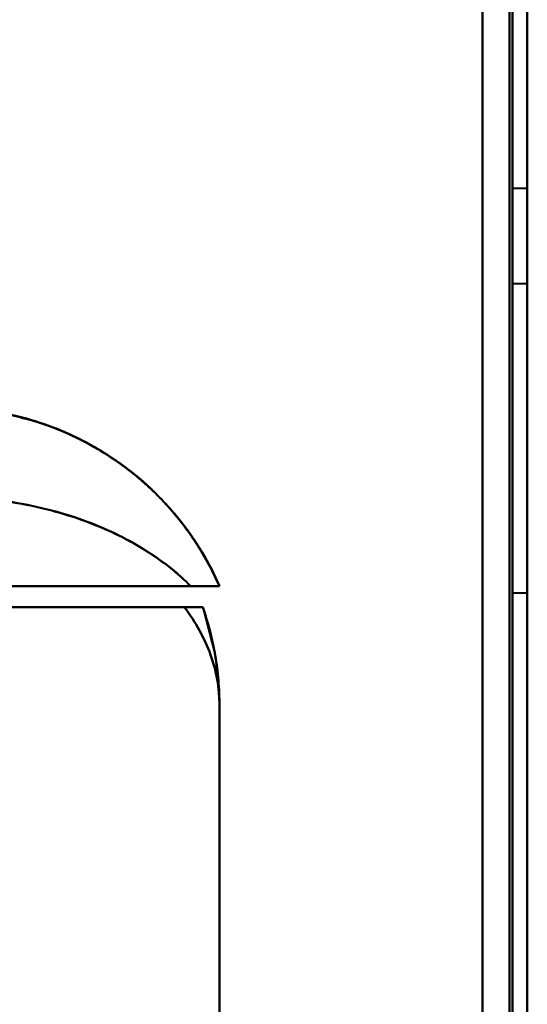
# Model space of a CAD drawing. Header units: millimetres. Extents: x -1442 to 3067, y -120 to 1046.
# Tile 72 of 75: x 353 to 370, y 863 to 896. Entities that reach past the tile are written whole.
import ezdxf

# ---------------------------------------------------------------- set-up
doc = ezdxf.new("R2010")
doc.units = ezdxf.units.MM
doc.layers.add('A-GENM', color=13, linetype='Continuous', lineweight=40)
doc.layers.add('G-IMPT', color=8, linetype='Continuous', lineweight=40)

# ---------------------------------------------------------------- blocks, each defined once
blk = doc.blocks.new('Maintenance r21 - Maintenance r21-755170-Gauche')
at = {"layer": 'A-GENM'}
for p, q in [((370, 0), (370, 973.372)), ((370, 973.372), (370, 0))]:
    blk.add_line(p, q, dxfattribs=at)
blk = doc.blocks.new('NEXA 1000 CALQUES_dwg-755156-Gauche')
at = {"layer": 'G-IMPT'}
for p, q in [((370, 128.972), (370, 972.772)), ((370, 128.972), (370, 972.772)), ((370, 890.243), (369.5, 890.243)), ((370, 890.243), (369.5, 890.243)), ((369.5, 890.243), (369.5, 888.643)), ((369.5, 890.243), (369.5, 888.643)), ((369.5, 888.643), (369.5, 890.243)), ((369.5, 888.643), (369.5, 890.243)), ((370, 888.643), (370, 890.243)), ((370, 888.643), (370, 890.243)), ((370, 890.243), (370, 888.643)), ((370, 890.243), (370, 888.643)), ((369.5, 888.643), (369.5, 887.043)), ((369.5, 888.643), (369.5, 887.043)), ((369.5, 887.043), (369.5, 888.643)), ((369.5, 887.043), (369.5, 888.643)), ((370, 887.043), (370, 888.643)), ((370, 887.043), (370, 888.643)), ((370, 888.643), (370, 887.043)), ((370, 888.643), (370, 887.043)), ((369.5, 887.043), (370, 887.043)), ((369.5, 887.043), (370, 887.043)), ((359.665, 876.872), (348.485, 876.872)), ((348.485, 876.872), (359.665, 876.872)), ((348.485, 876.872), (359.665, 876.872)), ((359.665, 876.872), (348.485, 876.872)), ((350.221, 876.872), (358.707, 876.872)), ((358.707, 876.872), (350.221, 876.872)), ((358.707, 876.872), (350.221, 876.872)), ((350.221, 876.872), (358.707, 876.872)), ((370, 876.643), (369.5, 876.643)), ((369.5, 876.643), (369.5, 864.643)), ((369.5, 864.643), (369.5, 876.643)), ((370, 864.643), (370, 876.643)), ((370, 876.643), (370, 864.643)), ((349.387, 876.172), (358.484, 876.172)), ((358.484, 876.172), (349.387, 876.172)), ((349.387, 876.172), (358.484, 876.172)), ((358.484, 876.172), (349.387, 876.172)), ((359.665, 862.572), (359.665, 872.872)), ((369.5, 864.643), (369.5, 852.643)), ((369.5, 852.643), (369.5, 864.643)), ((370, 852.643), (370, 864.643)), ((370, 864.643), (370, 852.643))]:
    blk.add_line(p, q, dxfattribs=at)
at = {"layer": 'G-IMPT', "flags": 128}
for points in [[(369.4, 128.972), (369.4, 339.922), (369.4, 550.872), (369.4, 761.822), (369.4, 972.772)], [(369.4, 128.972), (369.4, 339.922), (369.4, 550.872), (369.4, 761.822), (369.4, 972.772)], [(369.4, 128.972), (369.4, 339.922), (369.4, 550.872), (369.4, 761.822), (369.4, 972.772)], [(369.4, 972.772), (369.4, 761.822), (369.4, 550.872), (369.4, 339.922), (369.4, 128.972)], [(369.4, 972.772), (369.4, 761.822), (369.4, 550.872), (369.4, 339.922), (369.4, 128.972)], [(369.4, 972.772), (369.4, 761.822), (369.4, 550.872), (369.4, 339.922), (369.4, 128.972)], [(369.4, 128.972), (369.4, 339.922), (369.4, 550.872), (369.4, 761.822), (369.4, 972.772)], [(369.4, 972.772), (369.4, 761.822), (369.4, 550.872), (369.4, 339.922), (369.4, 128.972)], [(369.4, 128.972), (369.4, 339.922), (369.4, 550.872), (369.4, 761.822), (369.4, 972.772)], [(369.4, 972.772), (369.4, 761.822), (369.4, 550.872), (369.4, 339.922), (369.4, 128.972)], [(369.4, 972.772), (369.4, 761.822), (369.4, 550.872), (369.4, 339.922), (369.4, 128.972)], [(369.4, 128.972), (369.4, 339.922), (369.4, 550.872), (369.4, 761.822), (369.4, 972.772)], [(369.5, 972.772), (369.5, 761.822), (369.5, 550.872), (369.5, 339.922), (369.5, 128.972)], [(369.5, 128.972), (369.5, 339.922), (369.5, 550.872), (369.5, 761.822), (369.5, 972.772)], [(369.5, 128.972), (369.5, 339.922), (369.5, 550.872), (369.5, 761.822), (369.5, 972.772)], [(369.5, 972.772), (369.5, 761.822), (369.5, 550.872), (369.5, 339.922), (369.5, 128.972)], [(370, 972.772), (370, 761.822), (370, 550.872), (370, 339.922), (370, 128.972)], [(370, 128.972), (370, 339.922), (370, 550.872), (370, 761.822), (370, 972.772)], [(370, 128.972), (370, 339.922), (370, 550.872), (370, 761.822), (370, 972.772)], [(370, 972.772), (370, 761.822), (370, 550.872), (370, 339.922), (370, 128.972)], [(370, 972.772), (370, 761.822), (370, 550.872), (370, 339.922), (370, 128.972)], [(370, 972.772), (370, 761.822), (370, 550.872), (370, 339.922), (370, 128.972)], [(370, 128.972), (370, 339.922), (370, 550.872), (370, 761.822), (370, 972.772)], [(370, 128.972), (370, 339.922), (370, 550.872), (370, 761.822), (370, 972.772)], [(368.5, 972.272), (368.5, 761.572), (368.5, 550.872), (368.5, 340.172), (368.5, 129.472)], [(368.5, 129.472), (368.5, 340.172), (368.5, 550.872), (368.5, 761.572), (368.5, 972.272)], [(368.5, 972.272), (368.5, 761.572), (368.5, 550.872), (368.5, 340.172), (368.5, 129.472)], [(368.5, 129.472), (368.5, 340.172), (368.5, 550.872), (368.5, 761.572), (368.5, 972.272)], [(368.5, 972.272), (368.5, 761.572), (368.5, 550.872), (368.5, 340.172), (368.5, 129.472)], [(368.5, 129.472), (368.5, 340.172), (368.5, 550.872), (368.5, 761.572), (368.5, 972.272)], [(368.5, 972.272), (368.5, 761.572), (368.5, 550.872), (368.5, 340.172), (368.5, 129.472)], [(368.5, 129.472), (368.5, 340.172), (368.5, 550.872), (368.5, 761.572), (368.5, 972.272)], [(368.5, 129.472), (368.5, 340.172), (368.5, 550.872), (368.5, 761.572), (368.5, 972.272)], [(368.5, 972.272), (368.5, 761.572), (368.5, 550.872), (368.5, 340.172), (368.5, 129.472)], [(368.5, 129.472), (368.5, 340.172), (368.5, 550.872), (368.5, 761.572), (368.5, 972.272)], [(368.5, 972.272), (368.5, 761.572), (368.5, 550.872), (368.5, 340.172), (368.5, 129.472)], [(368.5, 972.272), (368.5, 761.572), (368.5, 550.872), (368.5, 340.172), (368.5, 129.472)], [(368.5, 129.472), (368.5, 340.172), (368.5, 550.872), (368.5, 761.572), (368.5, 972.272)], [(368.5, 972.272), (368.5, 761.572), (368.5, 550.872), (368.5, 340.172), (368.5, 129.472)], [(368.5, 129.472), (368.5, 340.172), (368.5, 550.872), (368.5, 761.572), (368.5, 972.272)], [(359.105, 876.172), (353.579, 876.172), (348.052, 876.172), (342.526, 876.172), (337, 876.172)], [(337, 876.172), (342.526, 876.172), (348.052, 876.172), (353.579, 876.172), (359.105, 876.172)], [(337, 876.172), (342.526, 876.172), (348.052, 876.172), (353.579, 876.172), (359.105, 876.172)], [(359.105, 876.172), (353.579, 876.172), (348.052, 876.172), (342.526, 876.172), (337, 876.172)], [(359.104, 876.173), (359.528, 874.516), (359.665, 872.872)], [(359.665, 872.872), (359.665, 870.297), (359.665, 867.722), (359.665, 865.147), (359.665, 862.572)], [(359.665, 862.572), (359.665, 865.147), (359.665, 867.722), (359.665, 870.297), (359.665, 872.872)], [(359.665, 872.872), (359.665, 858.122), (359.665, 843.372), (359.665, 828.622), (359.665, 813.872)], [(359.665, 813.872), (359.665, 828.622), (359.665, 843.372), (359.665, 858.122), (359.665, 872.872)], [(359.665, 813.872), (359.665, 828.622), (359.665, 843.372), (359.665, 858.122), (359.665, 872.872)], [(359.665, 872.872), (359.665, 870.297), (359.665, 867.722), (359.665, 865.147), (359.665, 862.572)], [(359.665, 872.872), (359.665, 858.122), (359.665, 843.372), (359.665, 828.622), (359.665, 813.872)], [(359.665, 862.572), (359.665, 865.147), (359.665, 867.722), (359.665, 870.297), (359.665, 872.872)]]:
    blk.add_lwpolyline(points, dxfattribs=at)
at = {"layer": 'G-IMPT'}
for start in [0, 0, 0, 360]:
    blk.add_arc((349.665, 872.872), 10, start, 19.2688, dxfattribs=at)
for points, knots in [([(359.665, 876.872), (359.496, 877.269), (359.204, 877.842), (358.737, 878.563), (358.346, 879.081), (357.923, 879.581), (357.467, 880.061), (356.97, 880.517), (356.423, 880.939), (355.816, 881.342), (355.158, 881.728), (354.455, 882.071), (353.721, 882.351), (352.959, 882.563), (351.901, 882.778), (351.068, 882.856), (350.5, 882.872)], [0, 0, 0, 0, 0.125, 0.1875, 0.25, 0.3125, 0.375, 0.4375, 0.5, 0.5625, 0.625, 0.6875, 0.75, 0.8125, 0.875, 1, 1, 1, 1]), ([(350.5, 882.872), (351.064, 882.872), (351.896, 882.801), (352.957, 882.577), (353.721, 882.35), (354.457, 882.067), (355.158, 881.732), (355.816, 881.353), (356.423, 880.94), (356.971, 880.506), (357.632, 879.906), (358.363, 879.097), (359.108, 878.016), (359.497, 877.258), (359.665, 876.872)], [0, 0, 0, 0, 0.125, 0.1875, 0.25, 0.3125, 0.375, 0.4375, 0.5, 0.5625, 0.625, 0.75, 0.875, 1, 1, 1, 1]), ([(359.665, 876.872), (359.279, 877.758), (358.505, 879.001), (357.151, 880.387), (355.996, 881.268), (354.726, 881.974), (352.915, 882.661), (351.466, 882.872), (350.5, 882.872)], [0, 0, 0, 0, 0.25, 0.375, 0.5, 0.625, 0.75, 1, 1, 1, 1]), ([(359.665, 876.872), (359.497, 877.258), (359.109, 878.016), (358.365, 879.094), (357.639, 879.899), (356.981, 880.498), (356.436, 880.931), (355.831, 881.344), (355.175, 881.723), (354.474, 882.06), (353.738, 882.345), (352.971, 882.573), (351.906, 882.799), (351.069, 882.872), (350.5, 882.872)], [0, 0, 0, 0, 0.125, 0.25, 0.375, 0.4375, 0.5, 0.5625, 0.625, 0.6875, 0.75, 0.8125, 0.875, 1, 1, 1, 1]), ([(350.5, 882.872), (351.466, 882.872), (352.915, 882.661), (354.726, 881.974), (355.996, 881.268), (357.151, 880.387), (358.505, 879.001), (359.279, 877.758), (359.665, 876.872)], [0, 0, 0, 0, 0.25, 0.375, 0.5, 0.625, 0.75, 1, 1, 1, 1]), ([(350.5, 882.872), (351.073, 882.855), (351.911, 882.776), (352.974, 882.559), (353.738, 882.346), (354.473, 882.065), (355.174, 881.72), (355.831, 881.333), (356.436, 880.93), (356.98, 880.509), (357.474, 880.055), (357.927, 879.577), (358.349, 879.078), (358.738, 878.561), (359.204, 877.841), (359.496, 877.269), (359.665, 876.872)], [0, 0, 0, 0, 0.125, 0.1875, 0.25, 0.3125, 0.375, 0.4375, 0.5, 0.5625, 0.625, 0.6875, 0.75, 0.8125, 0.875, 1, 1, 1, 1]), ([(358.706, 876.872), (358.248, 877.333), (357.172, 878.177), (354.508, 879.458), (352.104, 879.872), (350.5, 879.872)], [0, 0, 0, 0, 0.25, 0.5, 1, 1, 1, 1]), ([(359.665, 876.872), (359.664, 876.876), (359.636, 876.872), (359.563, 876.871), (359.519, 876.872), (359.468, 876.873), (359.409, 876.873), (359.343, 876.872), (359.247, 876.873), (359.056, 876.873), (358.854, 876.87), (358.706, 876.872)], [0, 0, 0, 0, 0.25, 0.3125, 0.375, 0.4375, 0.5, 0.5625, 0.625, 0.75, 1, 1, 1, 1]), ([(358.706, 876.872), (358.854, 876.87), (359.056, 876.873), (359.247, 876.873), (359.343, 876.872), (359.409, 876.873), (359.468, 876.873), (359.519, 876.872), (359.563, 876.871), (359.636, 876.872), (359.664, 876.876), (359.665, 876.872)], [0, 0, 0, 0, 0.25, 0.375, 0.4375, 0.5, 0.5625, 0.625, 0.6875, 0.75, 1, 1, 1, 1]), ([(358.706, 876.872), (359.006, 876.872), (359.361, 876.872), (359.62, 876.872), (359.664, 876.872), (359.665, 876.872)], [0, 0, 0, 0, 0.5, 0.75, 1, 1, 1, 1]), ([(359.665, 876.872), (359.664, 876.872), (359.62, 876.872), (359.361, 876.872), (359.006, 876.872), (358.706, 876.872)], [0, 0, 0, 0, 0.25, 0.5, 1, 1, 1, 1]), ([(358.484, 876.172), (358.582, 876.17), (358.714, 876.172), (358.854, 876.172), (358.943, 876.173), (359.013, 876.172), (359.082, 876.172), (359.103, 876.175), (359.104, 876.172)], [0, 0, 0, 0, 0.25, 0.375, 0.5, 0.625, 0.75, 1, 1, 1, 1]), ([(359.104, 876.172), (359.103, 876.175), (359.082, 876.172), (359.013, 876.172), (358.943, 876.173), (358.854, 876.172), (358.714, 876.172), (358.582, 876.17), (358.484, 876.172)], [0, 0, 0, 0, 0.25, 0.375, 0.5, 0.625, 0.75, 1, 1, 1, 1]), ([(358.484, 876.172), (358.87, 875.664), (359.315, 874.86), (359.615, 873.731), (359.665, 873.16), (359.665, 872.872)], [0, 0, 0, 0, 0.5, 0.75, 1, 1, 1, 1]), ([(359.665, 872.872), (359.665, 873.159), (359.614, 873.731), (359.313, 874.859), (358.87, 875.667), (358.484, 876.172)], [0, 0, 0, 0, 0.25, 0.5, 1, 1, 1, 1]), ([(358.484, 876.172), (358.87, 875.667), (359.313, 874.859), (359.614, 873.731), (359.665, 873.159), (359.665, 872.872)], [0, 0, 0, 0, 0.5, 0.75, 1, 1, 1, 1]), ([(359.104, 876.172), (359.288, 875.643), (359.499, 874.826), (359.641, 873.713), (359.665, 873.153), (359.665, 872.872)], [0, 0, 0, 0, 0.5, 0.75, 1, 1, 1, 1]), ([(359.665, 872.872), (359.665, 873.153), (359.641, 873.713), (359.499, 874.826), (359.288, 875.643), (359.104, 876.172)], [0, 0, 0, 0, 0.25, 0.5, 1, 1, 1, 1]), ([(359.105, 876.172), (359.29, 875.643), (359.5, 874.826), (359.642, 873.713), (359.665, 873.153), (359.665, 872.872)], [0, 0, 0, 0, 0.5, 0.75, 1, 1, 1, 1])]:
    blk.add_open_spline(points, degree=3, knots=knots, dxfattribs=at)
for points in [[(350.5, 882.872), (351.466, 882.872), (353.398, 882.59), (356.054, 881.357), (358.248, 879.416), (359.279, 877.758), (359.665, 876.872)], [(359.665, 876.872), (359.279, 877.758), (358.248, 879.416), (356.054, 881.357), (353.398, 882.59), (351.466, 882.872), (350.5, 882.872)], [(350.5, 879.872), (351.302, 879.868), (352.906, 879.733), (355.174, 879.132), (357.172, 878.175), (358.248, 877.341), (358.707, 876.872)], [(358.707, 876.872), (358.248, 877.339), (357.172, 878.17), (355.174, 879.132), (352.906, 879.738), (351.302, 879.871), (350.5, 879.872)], [(350.5, 879.872), (352.104, 879.872), (355.311, 879.321), (357.79, 877.794), (358.706, 876.872)], [(359.104, 876.172), (359.102, 876.172), (358.991, 876.172), (358.682, 876.172), (358.484, 876.172)], [(359.665, 872.872), (359.665, 873.16), (359.615, 873.731), (359.39, 874.577), (359.018, 875.399), (358.677, 875.918), (358.484, 876.172)], [(358.484, 876.172), (358.682, 876.172), (358.991, 876.172), (359.102, 876.172), (359.104, 876.172)], [(359.665, 872.872), (359.665, 873.153), (359.642, 873.713), (359.536, 874.548), (359.36, 875.371), (359.197, 875.908), (359.105, 876.172)]]:
    blk.add_open_spline(points, degree=3, dxfattribs=at)

msp = doc.modelspace()

# ---------------------------------------------------------------- block references
at = {"layer": 'A-GENM'}
msp.add_blockref('Maintenance r21 - Maintenance r21-755170-Gauche', (0, 0), dxfattribs=at)
at = {"layer": 'G-IMPT'}
msp.add_blockref('NEXA 1000 CALQUES_dwg-755156-Gauche', (0, 0), dxfattribs=at)

doc.saveas('drawing.dxf')
